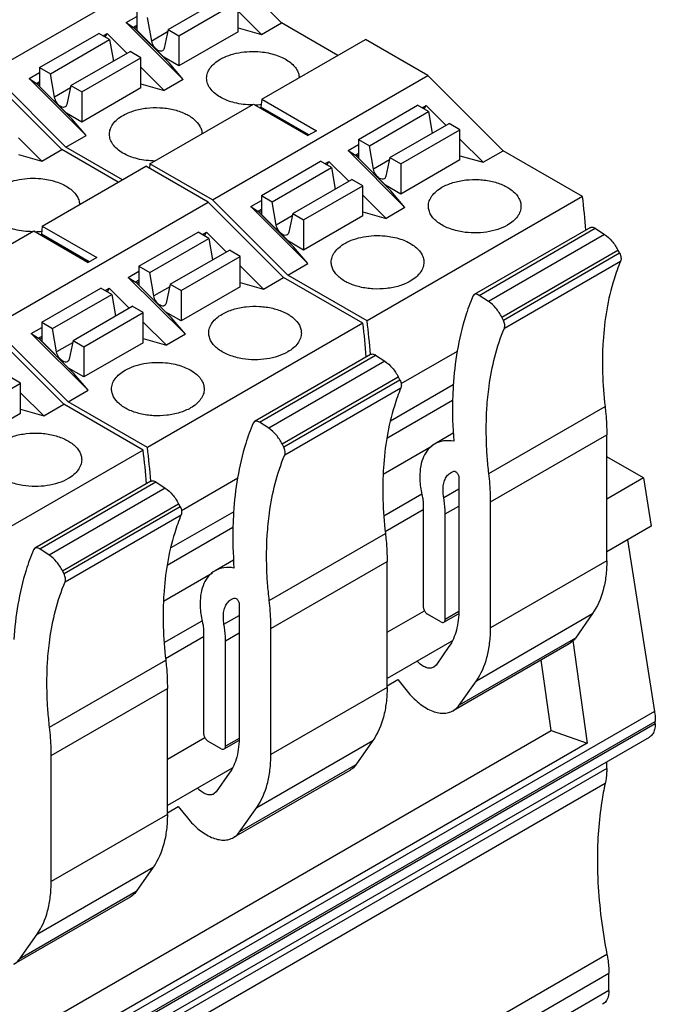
# Model space of a CAD drawing. Header units: inches. Extents: x 0 to 22, y 0 to 17.
# Tile 11 of 24: x 4.949 to 5.786, y 12.511 to 13.809. Entities that reach past the tile are written whole.
import ezdxf

# ---------------------------------------------------------------- set-up
doc = ezdxf.new("R2010")
doc.units = ezdxf.units.IN
doc.header["$LTSCALE"] = 1.21
doc.header["$MEASUREMENT"] = 0
doc.layers.get('0').update_dxf_attribs({"linetype": 'CONTINUOUS'})

msp = doc.modelspace()

# ---------------------------------------------------------------- linework, layer by layer
at = {"color": 7, "linetype": 'CONTINUOUS'}
for p, q in [((4.9102, 13.7401), (5.1942, 13.904)), ((5.1942, 13.904), (5.2936, 13.8048)), ((5.1442, 13.7959), (5.2221, 13.8409)), ((5.1585, 13.7876), (5.2365, 13.8326)), ((5.2365, 13.7928), (5.2365, 13.8326)), ((5.0889, 13.8051), (5.1029, 13.8131)), ((5.1029, 13.8198), (5.1029, 13.7948)), ((5.2365, 13.8201), (5.2671, 13.7895)), ((5.0889, 13.8051), (5.0987, 13.7987)), ((5.0889, 13.8051), (5.1641, 13.7301)), ((5.1029, 13.8011), (5.0987, 13.7987)), ((5.1226, 13.7806), (5.1172, 13.8115)), ((5.2671, 13.7895), (5.2936, 13.8048)), ((5.368, 13.7618), (5.2936, 13.8048)), ((4.9748, 13.7458), (5.0528, 13.7908)), ((5.0671, 13.7825), (5.0528, 13.7908)), ((5.0585, 13.7875), (5.0639, 13.7906)), ((5.0613, 13.7859), (5.0639, 13.7906)), ((5.09, 13.7646), (5.0639, 13.7906)), ((5.1454, 13.7521), (5.0987, 13.7987)), ((5.1029, 13.7988), (5.1002, 13.7973)), ((5.1029, 13.7948), (5.1384, 13.7594)), ((5.1435, 13.7927), (5.1226, 13.7806)), ((5.1442, 13.7959), (5.1389, 13.7712)), ((5.1442, 13.7959), (5.1585, 13.7876)), ((5.2365, 13.7928), (5.1585, 13.7478)), ((5.1585, 13.7876), (5.1585, 13.7478)), ((5.2365, 13.7982), (5.2671, 13.7895)), ((4.9892, 13.7375), (5.0671, 13.7825)), ((5.0671, 13.7825), (5.072, 13.7542)), ((5.2678, 13.704), (5.4042, 13.7827)), ((5.4865, 13.7352), (5.4042, 13.7827)), ((5.0161, 13.722), (5.0941, 13.767)), ((5.1084, 13.7587), (5.0941, 13.767)), ((5.0305, 13.7137), (5.1084, 13.7587)), ((5.0718, 13.7554), (5.0726, 13.7546)), ((5.1084, 13.7188), (5.1084, 13.7587)), ((5.1585, 13.7478), (5.1384, 13.7594)), ((5.1641, 13.7301), (5.1454, 13.7521)), ((4.9046, 13.7368), (5.0041, 13.6376)), ((5.0096, 13.6409), (4.9102, 13.7401)), ((4.9609, 13.7311), (4.9748, 13.7392)), ((4.9748, 13.7458), (4.9892, 13.7375)), ((4.9748, 13.7458), (4.9748, 13.7209)), ((4.9945, 13.7067), (4.9892, 13.7375)), ((5.1391, 13.7156), (5.1084, 13.7462)), ((5.2025, 13.5713), (5.4865, 13.7352)), ((5.4865, 13.7352), (5.5859, 13.636)), ((4.9609, 13.7311), (4.9706, 13.7248)), ((5.0361, 13.6561), (4.9609, 13.7311)), ((4.9706, 13.7248), (4.9748, 13.7272)), ((5.0173, 13.6782), (4.9706, 13.7248)), ((4.9748, 13.7249), (4.9721, 13.7233)), ((5.0161, 13.722), (5.0108, 13.6972)), ((5.0161, 13.722), (5.0305, 13.7137)), ((5.1084, 13.7243), (5.1391, 13.7156)), ((5.1641, 13.7301), (5.1391, 13.7156)), ((4.9748, 13.7209), (5.0104, 13.6854)), ((5.0154, 13.7188), (4.9945, 13.7067)), ((5.1084, 13.7188), (5.0305, 13.6738)), ((5.0305, 13.7137), (5.0305, 13.6738)), ((5.1202, 13.6188), (5.2566, 13.6975)), ((5.2566, 13.6975), (5.3284, 13.6561)), ((5.2678, 13.704), (5.2666, 13.6934)), ((5.2678, 13.704), (5.3396, 13.6625)), ((5.3952, 13.651), (5.4731, 13.696)), ((5.4875, 13.6877), (5.4731, 13.696)), ((5.4789, 13.6927), (5.4843, 13.6958)), ((5.4817, 13.6911), (5.4843, 13.6958)), ((5.4843, 13.6958), (5.5103, 13.6698)), ((5.0305, 13.6738), (5.0104, 13.6854)), ((5.2652, 13.6926), (5.2666, 13.6934)), ((5.3298, 13.6569), (5.2666, 13.6934)), ((5.4095, 13.6427), (5.4875, 13.6877)), ((5.4875, 13.6877), (5.4924, 13.6594)), ((5.0361, 13.6561), (5.0173, 13.6782)), ((5.4365, 13.6271), (5.5145, 13.6721)), ((5.5288, 13.6638), (5.5145, 13.6721)), ((5.3396, 13.6625), (5.3284, 13.6561)), ((5.4509, 13.6188), (5.5288, 13.6638)), ((5.4922, 13.6606), (5.493, 13.6597)), ((5.5288, 13.624), (5.5288, 13.6638)), ((4.947, 13.6529), (4.9776, 13.6224)), ((5.0096, 13.6409), (5.0361, 13.6561)), ((5.3813, 13.6363), (5.3952, 13.6443)), ((5.3952, 13.651), (5.4095, 13.6427)), ((5.3952, 13.651), (5.3952, 13.6261)), ((5.5288, 13.6513), (5.5595, 13.6208)), ((4.947, 13.631), (4.9776, 13.6224)), ((4.9776, 13.6224), (5.0041, 13.6376)), ((5.0785, 13.5947), (5.0041, 13.6376)), ((5.084, 13.5979), (5.0096, 13.6409)), ((5.3813, 13.6363), (5.391, 13.63)), ((5.3813, 13.6363), (5.4564, 13.5613)), ((5.3952, 13.6324), (5.391, 13.63)), ((5.4149, 13.6118), (5.4095, 13.6427)), ((5.5595, 13.6208), (5.5859, 13.636)), ((5.6904, 13.5757), (5.5859, 13.636)), ((5.1202, 13.6188), (5.1195, 13.6127)), ((5.2025, 13.5713), (5.1202, 13.6188)), ((5.2671, 13.5771), (5.3451, 13.6221)), ((5.3594, 13.6138), (5.3451, 13.6221)), ((5.3508, 13.6187), (5.3562, 13.6218)), ((5.3536, 13.6171), (5.3562, 13.6218)), ((5.3562, 13.6218), (5.3823, 13.5958)), ((5.4377, 13.5834), (5.391, 13.63)), ((5.3952, 13.6301), (5.3925, 13.6285)), ((5.3952, 13.6261), (5.4307, 13.5906)), ((5.4358, 13.6239), (5.4149, 13.6118)), ((5.4365, 13.6271), (5.4312, 13.6024)), ((5.4365, 13.6271), (5.4509, 13.6188)), ((5.5288, 13.624), (5.4509, 13.579)), ((5.4509, 13.6188), (5.4509, 13.579)), ((5.5288, 13.6294), (5.5595, 13.6208)), ((4.9783, 13.5368), (5.1147, 13.6156)), ((5.1969, 13.5681), (5.1147, 13.6156)), ((5.2815, 13.5688), (5.3594, 13.6138)), ((5.3594, 13.6138), (5.3643, 13.5854)), ((5.3084, 13.5532), (5.3864, 13.5982)), ((5.4007, 13.5899), (5.3864, 13.5982)), ((5.3228, 13.5449), (5.4007, 13.5899)), ((5.3641, 13.5866), (5.3649, 13.5858)), ((5.4007, 13.5501), (5.4007, 13.5899)), ((5.4509, 13.579), (5.4307, 13.5906)), ((5.4564, 13.5613), (5.4377, 13.5834)), ((4.913, 13.4041), (5.1969, 13.5681)), ((5.1969, 13.5681), (5.2964, 13.4689)), ((5.3019, 13.4721), (5.2025, 13.5713)), ((5.2532, 13.5624), (5.2671, 13.5704)), ((5.2671, 13.5771), (5.2815, 13.5688)), ((5.2671, 13.5771), (5.2671, 13.5521)), ((5.2868, 13.5379), (5.2815, 13.5688)), ((5.4007, 13.5774), (5.4314, 13.5468)), ((5.6904, 13.5757), (5.4064, 13.4118)), ((5.2532, 13.5624), (5.2629, 13.556)), ((5.3284, 13.4873), (5.2532, 13.5624)), ((5.2671, 13.5584), (5.2629, 13.556)), ((5.3096, 13.5094), (5.2629, 13.556)), ((5.2671, 13.5561), (5.2644, 13.5546)), ((5.3084, 13.5532), (5.3031, 13.5285)), ((5.3084, 13.5532), (5.3228, 13.5449)), ((5.4007, 13.5555), (5.4314, 13.5468)), ((5.4564, 13.5613), (5.4314, 13.5468)), ((5.2671, 13.5521), (5.3027, 13.5167)), ((5.3078, 13.55), (5.2868, 13.5379)), ((5.4007, 13.5501), (5.3228, 13.505)), ((5.3228, 13.5449), (5.3228, 13.505)), ((4.8307, 13.4516), (4.9671, 13.5304)), ((4.9671, 13.5304), (5.0389, 13.4889)), ((4.9783, 13.5368), (4.9771, 13.5262)), ((4.9783, 13.5368), (5.0501, 13.4953)), ((5.1057, 13.4838), (5.1836, 13.5288)), ((5.1979, 13.5205), (5.1836, 13.5288)), ((5.1894, 13.5255), (5.1947, 13.5286)), ((5.1921, 13.5239), (5.1947, 13.5286)), ((5.1947, 13.5286), (5.2208, 13.5026)), ((5.7007, 13.5347), (5.5476, 13.4463)), ((5.554, 13.4454), (5.7072, 13.5338)), ((5.7072, 13.5338), (5.7195, 13.5257)), ((4.9757, 13.5254), (4.9771, 13.5262)), ((5.0403, 13.4897), (4.9771, 13.5262)), ((5.12, 13.4755), (5.1979, 13.5205)), ((5.1979, 13.5205), (5.2028, 13.4922)), ((5.3228, 13.505), (5.3027, 13.5167)), ((5.7195, 13.5257), (5.5664, 13.4373)), ((5.147, 13.46), (5.2249, 13.505)), ((5.2393, 13.4967), (5.2249, 13.505)), ((5.3284, 13.4873), (5.3096, 13.5094)), ((5.584, 13.4166), (5.7371, 13.505)), ((5.7371, 13.505), (5.7392, 13.5008)), ((5.0501, 13.4953), (5.0389, 13.4889)), ((5.1613, 13.4517), (5.2393, 13.4967)), ((5.2026, 13.4934), (5.2035, 13.4926)), ((5.2393, 13.4568), (5.2393, 13.4967)), ((5.7392, 13.5008), (5.5861, 13.4124)), ((5.5874, 13.402), (5.7405, 13.4904)), ((5.0917, 13.4691), (5.1057, 13.4772)), ((5.1057, 13.4838), (5.12, 13.4755)), ((5.1057, 13.4838), (5.1057, 13.4589)), ((5.1253, 13.4447), (5.12, 13.4755)), ((5.2393, 13.4842), (5.2699, 13.4536)), ((5.3019, 13.4721), (5.3284, 13.4873)), ((5.0917, 13.4691), (5.1015, 13.4628)), ((5.0917, 13.4691), (5.1669, 13.3941)), ((5.1057, 13.4652), (5.1015, 13.4628)), ((5.1482, 13.4162), (5.1015, 13.4628)), ((5.1057, 13.4629), (5.1029, 13.4613)), ((5.2393, 13.4623), (5.2699, 13.4536)), ((5.2699, 13.4536), (5.2964, 13.4689)), ((5.4008, 13.4085), (5.2964, 13.4689)), ((5.4064, 13.4118), (5.3019, 13.4721)), ((4.9776, 13.4099), (5.0555, 13.4549)), ((5.0699, 13.4466), (5.0555, 13.4549)), ((5.0613, 13.4516), (5.0667, 13.4547)), ((5.0641, 13.45), (5.0667, 13.4547)), ((5.0667, 13.4547), (5.0928, 13.4287)), ((5.1057, 13.4589), (5.1412, 13.4234)), ((5.1463, 13.4568), (5.1253, 13.4447)), ((5.147, 13.46), (5.1416, 13.4352)), ((5.147, 13.46), (5.1613, 13.4517)), ((5.2393, 13.4568), (5.1613, 13.4118)), ((5.1613, 13.4517), (5.1613, 13.4118)), ((4.9919, 13.4016), (5.0699, 13.4466)), ((5.0699, 13.4466), (5.0748, 13.4183)), ((5.5476, 13.4463), (5.5457, 13.4441)), ((5.5664, 13.4373), (5.554, 13.4454)), ((5.0189, 13.386), (5.0969, 13.431)), ((5.1112, 13.4227), (5.0969, 13.431)), ((5.1613, 13.4118), (5.1412, 13.4234)), ((5.0333, 13.3777), (5.1112, 13.4227)), ((5.0746, 13.4195), (5.0754, 13.4186)), ((5.1112, 13.3829), (5.1112, 13.4227)), ((5.1112, 13.4102), (5.1419, 13.3797)), ((5.1669, 13.3941), (5.1482, 13.4162)), ((5.5861, 13.4124), (5.584, 13.4166)), ((4.9074, 13.4009), (5.0069, 13.3017)), ((5.0124, 13.3049), (4.913, 13.4041)), ((4.9637, 13.3952), (4.9776, 13.4032)), ((4.9776, 13.4099), (4.9919, 13.4016)), ((4.9776, 13.4099), (4.9776, 13.385)), ((4.9973, 13.3707), (4.9919, 13.4016)), ((5.4008, 13.4085), (5.1169, 13.2446)), ((4.9637, 13.3952), (4.9734, 13.3888)), ((5.0389, 13.3202), (4.9637, 13.3952)), ((4.9776, 13.3913), (4.9734, 13.3888)), ((5.0201, 13.3423), (4.9734, 13.3888)), ((4.9776, 13.389), (4.9749, 13.3874)), ((4.9776, 13.385), (5.0131, 13.3495)), ((5.0189, 13.386), (5.0136, 13.3613)), ((5.0189, 13.386), (5.0333, 13.3777)), ((5.1112, 13.3883), (5.1419, 13.3797)), ((5.1669, 13.3941), (5.1419, 13.3797)), ((5.0182, 13.3828), (4.9973, 13.3707)), ((5.1112, 13.3829), (5.0333, 13.3379)), ((5.0333, 13.3777), (5.0333, 13.3379)), ((5.4512, 13.3291), (5.5254, 13.3719)), ((5.4111, 13.3675), (5.258, 13.2791)), ((5.2645, 13.2782), (5.4176, 13.3666)), ((5.43, 13.3585), (5.2769, 13.2701)), ((5.4176, 13.3666), (5.43, 13.3585)), ((5.0333, 13.3379), (5.0131, 13.3495)), ((4.9498, 13.3295), (4.9354, 13.3378)), ((5.0389, 13.3202), (5.0201, 13.3423)), ((5.2944, 13.2495), (5.4476, 13.3379)), ((5.4497, 13.3337), (5.2966, 13.2453)), ((5.4476, 13.3379), (5.4497, 13.3337)), ((4.8718, 13.2845), (4.9498, 13.3295)), ((4.9498, 13.2897), (4.9498, 13.3295)), ((5.0124, 13.3049), (5.0389, 13.3202)), ((5.2979, 13.2349), (5.451, 13.3233)), ((5.5201, 13.3273), (5.4374, 13.2795)), ((4.9498, 13.317), (4.9804, 13.2864)), ((5.4324, 13.257), (5.5192, 13.3071)), ((4.9498, 13.2951), (4.9804, 13.2864)), ((4.9804, 13.2864), (5.0069, 13.3017)), ((5.1113, 13.2414), (5.0069, 13.3017)), ((5.1169, 13.2446), (5.0124, 13.3049)), ((5.567, 13.2103), (5.7201, 13.2987)), ((4.9498, 13.2897), (4.8718, 13.2446)), ((5.258, 13.2791), (5.2562, 13.2769)), ((5.2769, 13.2701), (5.2645, 13.2782)), ((5.52, 13.2635), (5.4955, 13.2493)), ((5.5692, 13.1731), (5.7223, 13.2615)), ((5.7223, 13.0953), (5.7223, 13.2615)), ((5.1113, 13.2414), (4.8274, 13.0774)), ((5.2966, 13.2453), (5.2944, 13.2495)), ((5.4275, 13.2094), (5.4922, 13.2468)), ((5.7707, 13.2047), (5.7223, 13.2326)), ((5.1617, 13.1619), (5.2359, 13.2048)), ((5.5171, 13.2118), (5.5207, 13.2134)), ((5.5274, 13.2057), (5.5274, 13.031)), ((5.7707, 13.2047), (5.7223, 13.1767)), ((5.7707, 13.2047), (5.7807, 13.141)), ((5.1216, 13.2004), (4.9685, 13.112)), ((4.975, 13.111), (5.1281, 13.1994)), ((5.1404, 13.1913), (4.9873, 13.1029)), ((5.1281, 13.1994), (5.1404, 13.1913)), ((5.5074, 13.179), (5.5274, 13.1905)), ((5.4285, 13.1547), (5.4785, 13.1836)), ((5.0049, 13.0823), (5.158, 13.1707)), ((5.1602, 13.1665), (5.007, 13.0781)), ((5.158, 13.1707), (5.1602, 13.1665)), ((5.4805, 13.1696), (5.4805, 13.0347)), ((5.5093, 13.1572), (5.5274, 13.1676)), ((5.5692, 13.0069), (5.5692, 13.1731)), ((5.0084, 13.0677), (5.1615, 13.1561)), ((5.2306, 13.1601), (5.1478, 13.1123)), ((5.4303, 13.1339), (5.4805, 13.1629)), ((5.5093, 13.018), (5.5093, 13.1572)), ((5.1429, 13.0898), (5.2297, 13.1399)), ((5.7807, 13.141), (5.7223, 13.1073)), ((5.2775, 13.0432), (5.4306, 13.1316)), ((4.9685, 13.112), (4.9666, 13.1097)), ((5.7497, 13.1231), (5.7852, 12.8969)), ((4.9873, 13.1029), (4.975, 13.111)), ((5.2305, 13.0964), (5.206, 13.0822)), ((5.2796, 13.006), (5.4328, 13.0944)), ((5.4328, 12.9282), (5.4328, 13.0944)), ((5.7223, 13.0953), (5.5692, 13.0069)), ((5.007, 13.0781), (5.0049, 13.0823)), ((5.138, 13.0423), (5.2027, 13.0796)), ((5.2276, 13.0447), (5.2312, 13.0462)), ((5.2379, 13.0385), (5.2379, 12.8639)), ((5.2178, 13.0118), (5.2379, 13.0234)), ((5.4328, 13.0012), (5.482, 13.0296)), ((5.5037, 13.0148), (5.4861, 13.025)), ((5.5077, 13.0144), (5.527, 13.0256)), ((5.5272, 13.0284), (5.5093, 13.018)), ((5.5505, 12.9373), (5.7036, 13.0257)), ((5.7036, 13.0257), (5.681, 12.9935)), ((5.139, 12.9875), (5.189, 13.0164)), ((5.1408, 12.9668), (5.191, 12.9957)), ((5.191, 13.0025), (5.191, 12.8675)), ((5.2198, 12.99), (5.2379, 13.0005)), ((5.2796, 12.8398), (5.2796, 13.006)), ((5.2198, 12.8509), (5.2198, 12.99)), ((5.518, 12.9893), (5.4328, 12.9401)), ((5.5144, 12.9823), (5.4973, 12.958)), ((5.673, 12.9861), (5.5199, 12.8977)), ((5.681, 12.9935), (5.5278, 12.9051)), ((5.6775, 12.9901), (5.6967, 12.855)), ((4.9879, 12.876), (5.141, 12.9644)), ((5.4973, 12.958), (5.4942, 12.9551)), ((5.649, 12.8716), (5.6357, 12.9646)), ((5.4328, 12.9305), (5.4471, 12.9387)), ((5.4471, 12.9387), (5.4594, 12.9234)), ((5.5278, 12.9051), (5.5505, 12.9373)), ((4.9901, 12.8388), (5.1432, 12.9272)), ((5.1432, 12.761), (5.1432, 12.9272)), ((5.4328, 12.9282), (5.2796, 12.8398)), ((5.7852, 12.8969), (4.2931, 12.0354)), ((4.2941, 12.0222), (5.7863, 12.8837)), ((5.7863, 12.8806), (4.2941, 12.0191)), ((5.7863, 12.8806), (5.7863, 12.8837)), ((4.372, 12.1343), (5.649, 12.8716)), ((5.649, 12.8716), (5.6967, 12.855)), ((5.7782, 12.8626), (4.286, 12.0011)), ((5.6967, 12.855), (4.3789, 12.0941)), ((5.1432, 12.834), (5.1925, 12.8624)), ((5.2142, 12.8477), (5.1966, 12.8578)), ((5.2182, 12.8473), (5.2375, 12.8584)), ((5.2377, 12.8612), (5.2198, 12.8509)), ((5.261, 12.7702), (5.4141, 12.8586)), ((5.4141, 12.8586), (5.3914, 12.8263)), ((4.9901, 12.6726), (4.9901, 12.8388)), ((5.3914, 12.8263), (5.2383, 12.7379)), ((5.7223, 12.8217), (5.7223, 12.8304)), ((5.7223, 12.8217), (4.2301, 11.9601)), ((5.2285, 12.8222), (5.1432, 12.7729)), ((5.2248, 12.8152), (5.2077, 12.7908)), ((5.3835, 12.8189), (5.2304, 12.7305)), ((5.7202, 12.8017), (4.2281, 11.9401)), ((5.2077, 12.7908), (5.2046, 12.788)), ((5.1432, 12.7633), (5.1576, 12.7716)), ((5.1576, 12.7716), (5.1699, 12.7563)), ((5.2383, 12.7379), (5.261, 12.7702)), ((5.1432, 12.761), (4.9901, 12.6726)), ((4.9715, 12.603), (5.1246, 12.6914)), ((5.1246, 12.6914), (5.1019, 12.6592)), ((5.1019, 12.6592), (4.9488, 12.5708)), ((5.094, 12.6518), (4.9408, 12.5634)), ((4.9488, 12.5708), (4.9715, 12.603)), ((5.7226, 12.5765), (4.2304, 11.7149)), ((4.2329, 11.6901), (5.7251, 12.5516)), ((5.7251, 12.5287), (5.7251, 12.5516)), ((5.7251, 12.5287), (4.2329, 11.6671))]:
    msp.add_line(p, q, dxfattribs=at)
for centre, radius, start, end in [((5.256, 13.801), 0.1045, 271.2237, 276.0873), ((4.8078, 13.4633), 0.8897, 4.3777, 7.2574), ((4.9665, 13.6338), 0.1045, 271.2237, 276.0873), ((5.7007, 13.524), 0.0117, 56.6221, 59.9699), ((5.5476, 13.4356), 0.0117, 56.6221, 59.9699), ((4.5361, 13.3006), 0.8773, 4.3692, 7.2777), ((4.5183, 13.2962), 0.8897, 4.3777, 7.2574), ((6.156, 13.3577), 0.4394, 176.4257, 180.0482), ((5.4112, 13.3568), 0.0117, 56.6221, 59.9699), ((5.2581, 13.2684), 0.0117, 56.6221, 59.9699), ((4.2287, 13.129), 0.8897, 4.3777, 7.2574), ((4.2466, 13.1335), 0.8773, 4.3692, 7.2777), ((5.8665, 13.1905), 0.4394, 176.4257, 180.0482), ((5.1217, 13.1896), 0.0117, 56.6221, 59.9699), ((4.9685, 13.1012), 0.0117, 56.6221, 59.9699), ((5.577, 13.0234), 0.4394, 176.4257, 180.0482)]:
    msp.add_arc(centre, radius, start, end, dxfattribs=at)
for points, knots in [([(5.1307, 13.7683), (5.1286, 13.7696), (5.125, 13.7733), (5.123, 13.7781), (5.1226, 13.7806)], [0, 0, 0, 0, 0.487733, 1, 1, 1, 1]), ([(5.1366, 13.7677), (5.1358, 13.7673), (5.1336, 13.767), (5.1317, 13.7678), (5.1307, 13.7683)], [0, 0, 0, 0, 0.449117, 1, 1, 1, 1]), ([(5.1389, 13.7712), (5.1387, 13.7705), (5.1382, 13.7691), (5.1372, 13.7681), (5.1366, 13.7677)], [0, 0, 0, 0, 0.531519, 1, 1, 1, 1]), ([(5.2128, 13.7566), (5.2164, 13.7587), (5.2245, 13.7622), (5.2422, 13.7668), (5.2565, 13.7674), (5.2661, 13.7664)], [0, 0, 0, 0, 0.227991, 0.476423, 1, 1, 1, 1]), ([(5.2661, 13.7664), (5.2728, 13.7658), (5.2854, 13.7633), (5.2996, 13.757), (5.3084, 13.7501), (5.3131, 13.7446), (5.3161, 13.7386), (5.3169, 13.7344), (5.317, 13.7323)], [0, 0, 0, 0, 0.306632, 0.579302, 0.699128, 0.80762, 0.90667, 1, 1, 1, 1]), ([(5.195, 13.7317), (5.195, 13.734), (5.1958, 13.7389), (5.1995, 13.7456), (5.2053, 13.7517), (5.2102, 13.7551), (5.2128, 13.7566)], [0, 0, 0, 0, 0.217788, 0.450924, 0.710313, 1, 1, 1, 1]), ([(5.2549, 13.6965), (5.2472, 13.6965), (5.2324, 13.6983), (5.2156, 13.7045), (5.2051, 13.7119), (5.1994, 13.7179), (5.1958, 13.7246), (5.195, 13.7294), (5.195, 13.7317)], [0, 0, 0, 0, 0.306534, 0.582633, 0.703365, 0.811484, 0.908895, 1, 1, 1, 1]), ([(5.0026, 13.6944), (5.0005, 13.6956), (4.997, 13.6994), (4.9949, 13.7041), (4.9945, 13.7067)], [0, 0, 0, 0, 0.487733, 1, 1, 1, 1]), ([(5.0108, 13.6972), (5.0106, 13.6965), (5.0102, 13.6952), (5.0091, 13.6941), (5.0086, 13.6938)], [0, 0, 0, 0, 0.531519, 1, 1, 1, 1]), ([(5.0086, 13.6938), (5.0078, 13.6933), (5.0056, 13.693), (5.0036, 13.6938), (5.0026, 13.6944)], [0, 0, 0, 0, 0.449117, 1, 1, 1, 1]), ([(5.0848, 13.6827), (5.0893, 13.6852), (5.0994, 13.6894), (5.1159, 13.6928), (5.1334, 13.6933), (5.1505, 13.691), (5.1657, 13.686), (5.178, 13.6787), (5.1853, 13.6707), (5.1883, 13.6636), (5.1889, 13.6601), (5.1889, 13.6584)], [0, 0, 0, 0, 0.128374, 0.269566, 0.416399, 0.56063, 0.694506, 0.812286, 0.912275, 0.957104, 1, 1, 1, 1]), ([(5.0669, 13.6577), (5.0669, 13.6601), (5.0678, 13.6649), (5.0714, 13.6717), (5.0772, 13.6778), (5.0821, 13.6811), (5.0848, 13.6827)], [0, 0, 0, 0, 0.217788, 0.450924, 0.710313, 1, 1, 1, 1]), ([(5.1268, 13.6225), (5.1191, 13.6226), (5.1044, 13.6243), (5.0875, 13.6306), (5.077, 13.6379), (5.0713, 13.644), (5.0677, 13.6507), (5.0669, 13.6554), (5.0669, 13.6577)], [0, 0, 0, 0, 0.306534, 0.582633, 0.703365, 0.811484, 0.908895, 1, 1, 1, 1]), ([(5.423, 13.5996), (5.4209, 13.6008), (5.4173, 13.6046), (5.4153, 13.6093), (5.4149, 13.6118)], [0, 0, 0, 0, 0.487733, 1, 1, 1, 1]), ([(4.9233, 13.5894), (4.9269, 13.5915), (4.9349, 13.5951), (4.9527, 13.5996), (4.967, 13.6002), (4.9765, 13.5993)], [0, 0, 0, 0, 0.227991, 0.476423, 1, 1, 1, 1]), ([(4.9765, 13.5993), (4.9833, 13.5986), (4.9959, 13.5962), (5.0101, 13.5898), (5.0188, 13.5829), (5.0236, 13.5774), (5.0266, 13.5715), (5.0274, 13.5672), (5.0275, 13.5652)], [0, 0, 0, 0, 0.306632, 0.579302, 0.699128, 0.80762, 0.90667, 1, 1, 1, 1]), ([(5.4289, 13.599), (5.4281, 13.5985), (5.4259, 13.5982), (5.424, 13.599), (5.423, 13.5996)], [0, 0, 0, 0, 0.449117, 1, 1, 1, 1]), ([(5.4312, 13.6024), (5.431, 13.6017), (5.4305, 13.6003), (5.4295, 13.5993), (5.4289, 13.599)], [0, 0, 0, 0, 0.531519, 1, 1, 1, 1]), ([(5.5051, 13.5878), (5.5097, 13.5904), (5.5199, 13.5947), (5.5366, 13.598), (5.5542, 13.5985), (5.5713, 13.5961), (5.5866, 13.5909), (5.5989, 13.5835), (5.606, 13.5753), (5.6088, 13.5682), (5.6093, 13.5646), (5.6093, 13.5629)], [0, 0, 0, 0, 0.128748, 0.270395, 0.417615, 0.562017, 0.695744, 0.813059, 0.912469, 0.957118, 1, 1, 1, 1]), ([(5.4873, 13.5629), (5.4873, 13.5652), (5.4881, 13.5701), (5.4918, 13.5768), (5.4976, 13.5829), (5.5025, 13.5863), (5.5051, 13.5878)], [0, 0, 0, 0, 0.217787, 0.450917, 0.710299, 1, 1, 1, 1]), ([(4.9654, 13.5293), (4.9576, 13.5294), (4.9429, 13.5311), (4.926, 13.5374), (4.9155, 13.5447), (4.9099, 13.5508), (4.9063, 13.5574), (4.9054, 13.5622), (4.9054, 13.5645)], [0, 0, 0, 0, 0.306534, 0.582633, 0.703365, 0.811484, 0.908895, 1, 1, 1, 1]), ([(5.5319, 13.529), (5.5258, 13.53), (5.5145, 13.5329), (5.5019, 13.5394), (5.4943, 13.5461), (5.4903, 13.5514), (5.4878, 13.557), (5.4873, 13.561), (5.4873, 13.5629)], [0, 0, 0, 0, 0.306979, 0.577307, 0.69628, 0.804701, 0.904714, 1, 1, 1, 1]), ([(5.6093, 13.5629), (5.6093, 13.5606), (5.6085, 13.5557), (5.6048, 13.549), (5.599, 13.5429), (5.5941, 13.5395), (5.5914, 13.538)], [0, 0, 0, 0, 0.217788, 0.450924, 0.710313, 1, 1, 1, 1]), ([(5.295, 13.5256), (5.2928, 13.5268), (5.2893, 13.5306), (5.2872, 13.5354), (5.2868, 13.5379)], [0, 0, 0, 0, 0.487733, 1, 1, 1, 1]), ([(5.3031, 13.5285), (5.303, 13.5277), (5.3025, 13.5264), (5.3014, 13.5254), (5.3009, 13.525)], [0, 0, 0, 0, 0.531519, 1, 1, 1, 1]), ([(5.5914, 13.538), (5.5874, 13.5357), (5.5784, 13.5318), (5.5585, 13.5272), (5.5424, 13.5273), (5.5319, 13.529)], [0, 0, 0, 0, 0.228382, 0.4785, 1, 1, 1, 1]), ([(5.7007, 13.5347), (5.7009, 13.5348), (5.7017, 13.5352), (5.7026, 13.5353), (5.7033, 13.5352)], [0, 0, 0, 0, 0.241128, 1, 1, 1, 1]), ([(5.7033, 13.5352), (5.7036, 13.5352), (5.7047, 13.535), (5.7058, 13.5346), (5.7066, 13.5341)], [0, 0, 0, 0, 0.230286, 1, 1, 1, 1]), ([(5.3009, 13.525), (5.3001, 13.5246), (5.2979, 13.5242), (5.2959, 13.5251), (5.295, 13.5256)], [0, 0, 0, 0, 0.449117, 1, 1, 1, 1]), ([(5.3771, 13.5139), (5.3807, 13.516), (5.3887, 13.5195), (5.4064, 13.5241), (5.4208, 13.5246), (5.4303, 13.5237)], [0, 0, 0, 0, 0.227991, 0.476423, 1, 1, 1, 1]), ([(5.4303, 13.5237), (5.4371, 13.5231), (5.4499, 13.5206), (5.4642, 13.514), (5.473, 13.5071), (5.4777, 13.5014), (5.4806, 13.4953), (5.4813, 13.491), (5.4813, 13.489)], [0, 0, 0, 0, 0.307523, 0.580282, 0.699825, 0.807917, 0.906645, 1, 1, 1, 1]), ([(5.7195, 13.5257), (5.7231, 13.5233), (5.7299, 13.517), (5.7349, 13.5093), (5.7371, 13.505)], [0, 0, 0, 0, 0.47911, 1, 1, 1, 1]), ([(5.3592, 13.489), (5.3592, 13.4913), (5.3601, 13.4961), (5.3637, 13.5029), (5.3695, 13.509), (5.3744, 13.5123), (5.3771, 13.5139)], [0, 0, 0, 0, 0.217788, 0.450924, 0.710313, 1, 1, 1, 1]), ([(5.4634, 13.4641), (5.4589, 13.4614), (5.4486, 13.4572), (5.432, 13.4539), (5.4143, 13.4534), (5.3972, 13.4558), (5.3819, 13.4609), (5.3696, 13.4684), (5.3625, 13.4766), (5.3597, 13.4837), (5.3592, 13.4872), (5.3592, 13.489)], [0, 0, 0, 0, 0.128748, 0.270395, 0.417615, 0.562017, 0.695744, 0.813059, 0.912469, 0.957118, 1, 1, 1, 1]), ([(5.4813, 13.489), (5.4813, 13.4866), (5.4804, 13.4818), (5.4767, 13.4751), (5.4709, 13.4689), (5.4661, 13.4656), (5.4634, 13.4641)], [0, 0, 0, 0, 0.217785, 0.450927, 0.710262, 1, 1, 1, 1]), ([(5.7405, 13.4904), (5.7373, 13.4826), (5.725, 13.4487), (5.7192, 13.4126), (5.7175, 13.3851)], [0, 0, 0, 0, 0.234454, 1, 1, 1, 1]), ([(5.7392, 13.5008), (5.7401, 13.4991), (5.7413, 13.4957), (5.7412, 13.4919), (5.7405, 13.4904)], [0, 0, 0, 0, 0.553528, 1, 1, 1, 1]), ([(5.1335, 13.4324), (5.1314, 13.4336), (5.1278, 13.4374), (5.1258, 13.4421), (5.1253, 13.4447)], [0, 0, 0, 0, 0.487733, 1, 1, 1, 1]), ([(5.5457, 13.4441), (5.542, 13.4353), (5.5284, 13.3972), (5.5219, 13.3568), (5.52, 13.3259)], [0, 0, 0, 0, 0.234537, 1, 1, 1, 1]), ([(5.5535, 13.4457), (5.5525, 13.4463), (5.5505, 13.4471), (5.5484, 13.4468), (5.5476, 13.4463)], [0, 0, 0, 0, 0.55076, 1, 1, 1, 1]), ([(5.584, 13.4166), (5.5818, 13.4209), (5.5768, 13.4285), (5.57, 13.4349), (5.5664, 13.4373)], [0, 0, 0, 0, 0.52089, 1, 1, 1, 1]), ([(5.1394, 13.4318), (5.1386, 13.4313), (5.1364, 13.431), (5.1345, 13.4318), (5.1335, 13.4324)], [0, 0, 0, 0, 0.449117, 1, 1, 1, 1]), ([(5.1416, 13.4352), (5.1415, 13.4345), (5.141, 13.4332), (5.14, 13.4321), (5.1394, 13.4318)], [0, 0, 0, 0, 0.531519, 1, 1, 1, 1]), ([(5.2156, 13.4207), (5.2201, 13.4233), (5.2304, 13.4275), (5.247, 13.4308), (5.2647, 13.4313), (5.2818, 13.4289), (5.2971, 13.4238), (5.3094, 13.4163), (5.3165, 13.4081), (5.3193, 13.401), (5.3198, 13.3975), (5.3198, 13.3957)], [0, 0, 0, 0, 0.128748, 0.270395, 0.417615, 0.562017, 0.695744, 0.813059, 0.912469, 0.957118, 1, 1, 1, 1]), ([(5.1977, 13.3957), (5.1977, 13.3981), (5.1986, 13.4029), (5.2023, 13.4097), (5.2081, 13.4158), (5.2129, 13.4191), (5.2156, 13.4207)], [0, 0, 0, 0, 0.217787, 0.450917, 0.710299, 1, 1, 1, 1]), ([(5.5874, 13.402), (5.588, 13.4035), (5.5882, 13.4073), (5.587, 13.4107), (5.5861, 13.4124)], [0, 0, 0, 0, 0.446471, 1, 1, 1, 1]), ([(5.5644, 13.2967), (5.565, 13.3063), (5.5685, 13.3421), (5.5772, 13.3777), (5.5874, 13.402)], [0, 0, 0, 0, 0.266701, 1, 1, 1, 1]), ([(5.2424, 13.3618), (5.2363, 13.3628), (5.225, 13.3657), (5.2123, 13.3723), (5.2048, 13.3789), (5.2008, 13.3842), (5.1983, 13.3899), (5.1977, 13.3938), (5.1977, 13.3957)], [0, 0, 0, 0, 0.306979, 0.577307, 0.69628, 0.804701, 0.904714, 1, 1, 1, 1]), ([(5.3198, 13.3957), (5.3198, 13.3934), (5.3189, 13.3886), (5.3153, 13.3818), (5.3095, 13.3757), (5.3046, 13.3724), (5.3019, 13.3708)], [0, 0, 0, 0, 0.217788, 0.450924, 0.710313, 1, 1, 1, 1]), ([(5.0054, 13.3585), (5.0033, 13.3597), (4.9998, 13.3635), (4.9977, 13.3682), (4.9973, 13.3707)], [0, 0, 0, 0, 0.487733, 1, 1, 1, 1]), ([(5.0113, 13.3579), (5.0105, 13.3574), (5.0084, 13.3571), (5.0064, 13.3579), (5.0054, 13.3585)], [0, 0, 0, 0, 0.449117, 1, 1, 1, 1]), ([(5.0136, 13.3613), (5.0134, 13.3606), (5.0129, 13.3592), (5.0119, 13.3582), (5.0113, 13.3579)], [0, 0, 0, 0, 0.531519, 1, 1, 1, 1]), ([(5.3019, 13.3708), (5.2979, 13.3685), (5.2888, 13.3646), (5.2689, 13.36), (5.2529, 13.3601), (5.2424, 13.3618)], [0, 0, 0, 0, 0.228382, 0.4785, 1, 1, 1, 1]), ([(5.4111, 13.3675), (5.4113, 13.3677), (5.4122, 13.368), (5.4131, 13.3681), (5.4138, 13.3681)], [0, 0, 0, 0, 0.241128, 1, 1, 1, 1]), ([(5.4138, 13.3681), (5.4141, 13.3681), (5.4152, 13.3679), (5.4163, 13.3674), (5.4171, 13.367)], [0, 0, 0, 0, 0.230286, 1, 1, 1, 1]), ([(5.43, 13.3585), (5.4336, 13.3561), (5.4404, 13.3498), (5.4454, 13.3421), (5.4476, 13.3379)], [0, 0, 0, 0, 0.47911, 1, 1, 1, 1]), ([(5.0697, 13.3218), (5.0697, 13.3241), (5.0705, 13.329), (5.0742, 13.3357), (5.08, 13.3418), (5.0849, 13.3452), (5.0876, 13.3467)], [0, 0, 0, 0, 0.217788, 0.450924, 0.710313, 1, 1, 1, 1]), ([(5.0876, 13.3467), (5.0912, 13.3488), (5.0992, 13.3524), (5.1169, 13.3569), (5.1313, 13.3575), (5.1408, 13.3566)], [0, 0, 0, 0, 0.227991, 0.476423, 1, 1, 1, 1]), ([(5.1408, 13.3566), (5.1476, 13.3559), (5.1603, 13.3534), (5.1747, 13.3469), (5.1834, 13.3399), (5.1881, 13.3343), (5.1911, 13.3282), (5.1917, 13.3239), (5.1917, 13.3218)], [0, 0, 0, 0, 0.307523, 0.580282, 0.699825, 0.807917, 0.906645, 1, 1, 1, 1]), ([(5.7167, 13.3573), (5.7167, 13.3525), (5.717, 13.333), (5.7184, 13.3134), (5.7201, 13.2987)], [0, 0, 0, 0, 0.243917, 1, 1, 1, 1]), ([(5.4497, 13.3337), (5.4506, 13.3319), (5.4518, 13.3285), (5.4516, 13.3247), (5.451, 13.3233)], [0, 0, 0, 0, 0.553528, 1, 1, 1, 1]), ([(5.1739, 13.2969), (5.1693, 13.2943), (5.1591, 13.2901), (5.1424, 13.2867), (5.1248, 13.2862), (5.1077, 13.2886), (5.0924, 13.2938), (5.0801, 13.3012), (5.073, 13.3094), (5.0701, 13.3165), (5.0697, 13.3201), (5.0697, 13.3218)], [0, 0, 0, 0, 0.128748, 0.270395, 0.417615, 0.562017, 0.695744, 0.813059, 0.912469, 0.957118, 1, 1, 1, 1]), ([(5.1917, 13.3218), (5.1917, 13.3195), (5.1909, 13.3146), (5.1872, 13.3079), (5.1814, 13.3018), (5.1765, 13.2984), (5.1739, 13.2969)], [0, 0, 0, 0, 0.217785, 0.450927, 0.710262, 1, 1, 1, 1]), ([(5.451, 13.3233), (5.4478, 13.3155), (5.4355, 13.2815), (5.4297, 13.2455), (5.428, 13.2179)], [0, 0, 0, 0, 0.234454, 1, 1, 1, 1]), ([(5.52, 13.3259), (5.5196, 13.32), (5.5185, 13.2958), (5.5192, 13.2714), (5.5206, 13.2531)], [0, 0, 0, 0, 0.242647, 1, 1, 1, 1]), ([(5.567, 13.2103), (5.5661, 13.2178), (5.5634, 13.2464), (5.5631, 13.2754), (5.5644, 13.2967)], [0, 0, 0, 0, 0.259483, 1, 1, 1, 1]), ([(5.7201, 13.2987), (5.7205, 13.2956), (5.7217, 13.2832), (5.7223, 13.2708), (5.7223, 13.2615)], [0, 0, 0, 0, 0.256074, 1, 1, 1, 1]), ([(5.2562, 13.2769), (5.2525, 13.2681), (5.2389, 13.2301), (5.2324, 13.1896), (5.2304, 13.1588)], [0, 0, 0, 0, 0.234537, 1, 1, 1, 1]), ([(5.2639, 13.2786), (5.263, 13.2791), (5.261, 13.2799), (5.2588, 13.2796), (5.258, 13.2791)], [0, 0, 0, 0, 0.55076, 1, 1, 1, 1]), ([(5.2944, 13.2495), (5.2923, 13.2537), (5.2873, 13.2614), (5.2805, 13.2677), (5.2769, 13.2701)], [0, 0, 0, 0, 0.52089, 1, 1, 1, 1]), ([(4.9261, 13.2535), (4.9306, 13.2561), (4.9408, 13.2603), (4.9575, 13.2637), (4.9751, 13.2641), (4.9923, 13.2617), (5.0076, 13.2566), (5.0198, 13.2492), (5.027, 13.241), (5.0298, 13.2339), (5.0303, 13.2303), (5.0303, 13.2286)], [0, 0, 0, 0, 0.128748, 0.270395, 0.417615, 0.562017, 0.695744, 0.813059, 0.912469, 0.957118, 1, 1, 1, 1]), ([(5.2979, 13.2349), (5.2985, 13.2363), (5.2986, 13.2401), (5.2975, 13.2435), (5.2966, 13.2453)], [0, 0, 0, 0, 0.446471, 1, 1, 1, 1]), ([(5.4955, 13.2493), (5.4924, 13.2475), (5.4865, 13.2426), (5.4803, 13.2325), (5.4766, 13.22), (5.4759, 13.2109), (5.4759, 13.2061)], [0, 0, 0, 0, 0.217776, 0.450948, 0.710207, 1, 1, 1, 1]), ([(5.5206, 13.2531), (5.5162, 13.2538), (5.5074, 13.2542), (5.499, 13.2514), (5.4955, 13.2493)], [0, 0, 0, 0, 0.521477, 1, 1, 1, 1]), ([(4.9529, 13.1946), (4.9468, 13.1956), (4.9354, 13.1985), (4.9228, 13.2051), (4.9153, 13.2118), (4.9113, 13.2171), (4.9088, 13.2227), (4.9082, 13.2267), (4.9082, 13.2286)], [0, 0, 0, 0, 0.306979, 0.577307, 0.69628, 0.804701, 0.904714, 1, 1, 1, 1]), ([(5.0303, 13.2286), (5.0303, 13.2263), (5.0294, 13.2214), (5.0257, 13.2147), (5.0199, 13.2086), (5.0151, 13.2052), (5.0124, 13.2037)], [0, 0, 0, 0, 0.217788, 0.450924, 0.710313, 1, 1, 1, 1]), ([(5.2749, 13.1295), (5.2755, 13.1391), (5.279, 13.175), (5.2877, 13.2105), (5.2979, 13.2349)], [0, 0, 0, 0, 0.266701, 1, 1, 1, 1]), ([(5.0124, 13.2037), (5.0084, 13.2013), (4.9993, 13.1975), (4.9794, 13.1929), (4.9634, 13.1929), (4.9529, 13.1946)], [0, 0, 0, 0, 0.228382, 0.4785, 1, 1, 1, 1]), ([(5.4759, 13.2061), (5.4759, 13.204), (5.4762, 13.1954), (5.4776, 13.1868), (5.4792, 13.1804)], [0, 0, 0, 0, 0.237769, 1, 1, 1, 1]), ([(5.5065, 13.1884), (5.5065, 13.191), (5.5069, 13.1959), (5.5089, 13.2027), (5.5123, 13.2082), (5.5154, 13.2109), (5.5171, 13.2118)], [0, 0, 0, 0, 0.28974, 0.549026, 0.782141, 1, 1, 1, 1]), ([(5.5207, 13.2134), (5.5209, 13.2134), (5.5218, 13.2136), (5.5226, 13.2133), (5.5232, 13.2129)], [0, 0, 0, 0, 0.22108, 1, 1, 1, 1]), ([(5.5232, 13.2129), (5.5245, 13.2122), (5.5264, 13.2099), (5.5274, 13.2071), (5.5274, 13.2057)], [0, 0, 0, 0, 0.500006, 1, 1, 1, 1]), ([(5.5692, 13.1731), (5.5692, 13.1762), (5.569, 13.1886), (5.568, 13.201), (5.567, 13.2103)], [0, 0, 0, 0, 0.243917, 1, 1, 1, 1]), ([(5.1216, 13.2004), (5.1218, 13.2005), (5.1226, 13.2009), (5.1236, 13.201), (5.1243, 13.2009)], [0, 0, 0, 0, 0.241128, 1, 1, 1, 1]), ([(5.1243, 13.2009), (5.1245, 13.2009), (5.1257, 13.2007), (5.1268, 13.2002), (5.1275, 13.1998)], [0, 0, 0, 0, 0.230286, 1, 1, 1, 1]), ([(5.1404, 13.1913), (5.1441, 13.1889), (5.1508, 13.1826), (5.1559, 13.1749), (5.158, 13.1707)], [0, 0, 0, 0, 0.47911, 1, 1, 1, 1]), ([(5.4271, 13.1902), (5.4271, 13.1854), (5.4274, 13.1658), (5.4289, 13.1463), (5.4306, 13.1316)], [0, 0, 0, 0, 0.243917, 1, 1, 1, 1]), ([(5.4792, 13.1804), (5.4794, 13.1794), (5.4802, 13.1759), (5.4805, 13.1723), (5.4805, 13.1696)], [0, 0, 0, 0, 0.261975, 1, 1, 1, 1]), ([(5.5074, 13.179), (5.5072, 13.1798), (5.5068, 13.1829), (5.5065, 13.1861), (5.5065, 13.1884)], [0, 0, 0, 0, 0.258888, 1, 1, 1, 1]), ([(5.5093, 13.1572), (5.5093, 13.1589), (5.5091, 13.1662), (5.5083, 13.1735), (5.5074, 13.179)], [0, 0, 0, 0, 0.241043, 1, 1, 1, 1]), ([(5.1602, 13.1665), (5.161, 13.1647), (5.1622, 13.1613), (5.1621, 13.1576), (5.1615, 13.1561)], [0, 0, 0, 0, 0.553528, 1, 1, 1, 1]), ([(5.1615, 13.1561), (5.1582, 13.1483), (5.146, 13.1144), (5.1402, 13.0783), (5.1385, 13.0507)], [0, 0, 0, 0, 0.234454, 1, 1, 1, 1]), ([(5.2304, 13.1588), (5.2301, 13.1529), (5.229, 13.1286), (5.2297, 13.1043), (5.231, 13.0859)], [0, 0, 0, 0, 0.242647, 1, 1, 1, 1]), ([(5.2775, 13.0432), (5.2766, 13.0506), (5.2739, 13.0793), (5.2735, 13.1082), (5.2749, 13.1295)], [0, 0, 0, 0, 0.259483, 1, 1, 1, 1]), ([(5.4306, 13.1316), (5.4309, 13.1284), (5.4322, 13.116), (5.4328, 13.1036), (5.4328, 13.0944)], [0, 0, 0, 0, 0.256074, 1, 1, 1, 1]), ([(4.9744, 13.1114), (4.9734, 13.112), (4.9715, 13.1128), (4.9693, 13.1124), (4.9685, 13.112)], [0, 0, 0, 0, 0.55076, 1, 1, 1, 1]), ([(4.9666, 13.1097), (4.963, 13.101), (4.9493, 13.0629), (4.9429, 13.0225), (4.9409, 12.9916)], [0, 0, 0, 0, 0.234537, 1, 1, 1, 1]), ([(5.0049, 13.0823), (5.0028, 13.0865), (4.9977, 13.0942), (4.991, 13.1005), (4.9873, 13.1029)], [0, 0, 0, 0, 0.52089, 1, 1, 1, 1]), ([(5.231, 13.0859), (5.2266, 13.0867), (5.2179, 13.087), (5.2095, 13.0842), (5.206, 13.0822)], [0, 0, 0, 0, 0.521477, 1, 1, 1, 1]), ([(5.7223, 13.0953), (5.7223, 13.0886), (5.7216, 13.0755), (5.7171, 13.0515), (5.7101, 13.0349), (5.7036, 13.0257)], [0, 0, 0, 0, 0.27853, 0.537673, 1, 1, 1, 1]), ([(5.0084, 13.0677), (5.009, 13.0692), (5.0091, 13.0729), (5.0079, 13.0763), (5.007, 13.0781)], [0, 0, 0, 0, 0.446471, 1, 1, 1, 1]), ([(5.206, 13.0822), (5.2028, 13.0804), (5.197, 13.0755), (5.1908, 13.0653), (5.1871, 13.0528), (5.1864, 13.0437), (5.1864, 13.0389)], [0, 0, 0, 0, 0.217776, 0.450948, 0.710207, 1, 1, 1, 1]), ([(4.9853, 12.9623), (4.986, 12.9719), (4.9894, 13.0078), (4.9982, 13.0433), (5.0084, 13.0677)], [0, 0, 0, 0, 0.266701, 1, 1, 1, 1]), ([(5.1864, 13.0389), (5.1864, 13.0369), (5.1867, 13.0282), (5.1881, 13.0196), (5.1897, 13.0132)], [0, 0, 0, 0, 0.237769, 1, 1, 1, 1]), ([(5.217, 13.0212), (5.217, 13.0238), (5.2174, 13.0288), (5.2194, 13.0355), (5.2228, 13.041), (5.2259, 13.0437), (5.2276, 13.0447)], [0, 0, 0, 0, 0.28974, 0.549026, 0.782141, 1, 1, 1, 1]), ([(5.2312, 13.0462), (5.2314, 13.0463), (5.2322, 13.0464), (5.2331, 13.0461), (5.2337, 13.0458)], [0, 0, 0, 0, 0.22108, 1, 1, 1, 1]), ([(5.2337, 13.0458), (5.2349, 13.045), (5.2369, 13.0428), (5.2379, 13.04), (5.2379, 13.0385)], [0, 0, 0, 0, 0.500006, 1, 1, 1, 1]), ([(5.2796, 13.006), (5.2796, 13.009), (5.2795, 13.0214), (5.2785, 13.0338), (5.2775, 13.0432)], [0, 0, 0, 0, 0.243917, 1, 1, 1, 1]), ([(5.4805, 13.0347), (5.4805, 13.0343), (5.4807, 13.0325), (5.4813, 13.0308), (5.482, 13.0296)], [0, 0, 0, 0, 0.229157, 1, 1, 1, 1]), ([(5.1376, 13.023), (5.1376, 13.0182), (5.1379, 12.9986), (5.1394, 12.9791), (5.141, 12.9644)], [0, 0, 0, 0, 0.243917, 1, 1, 1, 1]), ([(5.2178, 13.0118), (5.2177, 13.0126), (5.2172, 13.0157), (5.217, 13.0189), (5.217, 13.0212)], [0, 0, 0, 0, 0.258888, 1, 1, 1, 1]), ([(5.482, 13.0296), (5.4822, 13.0291), (5.4833, 13.0273), (5.4848, 13.0258), (5.4861, 13.025)], [0, 0, 0, 0, 0.266521, 1, 1, 1, 1]), ([(5.5274, 13.031), (5.5274, 13.0219), (5.5257, 13.0048), (5.5189, 12.9888), (5.5144, 12.9823)], [0, 0, 0, 0, 0.537146, 1, 1, 1, 1]), ([(5.1897, 13.0132), (5.1899, 13.0123), (5.1906, 13.0087), (5.191, 13.0051), (5.191, 13.0025)], [0, 0, 0, 0, 0.261975, 1, 1, 1, 1]), ([(5.2198, 12.99), (5.2198, 12.9918), (5.2196, 12.9991), (5.2188, 13.0063), (5.2178, 13.0118)], [0, 0, 0, 0, 0.241043, 1, 1, 1, 1]), ([(5.5037, 13.0148), (5.5044, 13.0145), (5.5057, 13.0139), (5.5072, 13.0141), (5.5077, 13.0144)], [0, 0, 0, 0, 0.550799, 1, 1, 1, 1]), ([(5.5077, 13.0144), (5.5082, 13.0148), (5.5091, 13.0159), (5.5093, 13.0173), (5.5093, 13.018)], [0, 0, 0, 0, 0.449209, 1, 1, 1, 1]), ([(5.5505, 12.9373), (5.557, 12.9465), (5.564, 12.9631), (5.5684, 12.9871), (5.5692, 13.0002), (5.5692, 13.0069)], [0, 0, 0, 0, 0.462327, 0.72147, 1, 1, 1, 1]), ([(5.681, 12.9935), (5.6804, 12.9927), (5.6782, 12.9899), (5.6753, 12.9875), (5.673, 12.9861)], [0, 0, 0, 0, 0.257436, 1, 1, 1, 1]), ([(4.9879, 12.876), (4.9871, 12.8834), (4.9844, 12.9121), (4.984, 12.941), (4.9853, 12.9623)], [0, 0, 0, 0, 0.259483, 1, 1, 1, 1]), ([(5.141, 12.9644), (5.1414, 12.9612), (5.1427, 12.9489), (5.1432, 12.9365), (5.1432, 12.9272)], [0, 0, 0, 0, 0.256074, 1, 1, 1, 1]), ([(5.4942, 12.9551), (5.4928, 12.9543), (5.4892, 12.9534), (5.4835, 12.9546), (5.4777, 12.9579), (5.4742, 12.9611), (5.4725, 12.9629)], [0, 0, 0, 0, 0.197788, 0.424916, 0.693535, 1, 1, 1, 1]), ([(5.4328, 12.9282), (5.4328, 12.9214), (5.432, 12.9083), (5.4276, 12.8844), (5.4206, 12.8678), (5.4141, 12.8586)], [0, 0, 0, 0, 0.27853, 0.537673, 1, 1, 1, 1]), ([(5.4594, 12.9234), (5.4639, 12.9178), (5.4735, 12.9079), (5.4875, 12.8989), (5.4987, 12.8951), (5.5064, 12.8941), (5.5136, 12.8949), (5.5179, 12.8966), (5.5199, 12.8977)], [0, 0, 0, 0, 0.307079, 0.577661, 0.696666, 0.805042, 0.904919, 1, 1, 1, 1]), ([(5.5199, 12.8977), (5.5207, 12.8982), (5.5237, 12.9002), (5.5263, 12.9028), (5.5278, 12.9051)], [0, 0, 0, 0, 0.245758, 1, 1, 1, 1]), ([(5.7852, 12.8969), (5.7854, 12.8958), (5.786, 12.8914), (5.7863, 12.887), (5.7863, 12.8837)], [0, 0, 0, 0, 0.258222, 1, 1, 1, 1]), ([(5.7863, 12.8806), (5.7863, 12.8798), (5.7862, 12.8767), (5.7857, 12.8736), (5.7849, 12.8715)], [0, 0, 0, 0, 0.266259, 1, 1, 1, 1]), ([(4.9901, 12.8388), (4.9901, 12.8418), (4.9899, 12.8543), (4.989, 12.8667), (4.9879, 12.876)], [0, 0, 0, 0, 0.243917, 1, 1, 1, 1]), ([(5.191, 12.8675), (5.191, 12.8671), (5.1912, 12.8653), (5.1918, 12.8636), (5.1924, 12.8624)], [0, 0, 0, 0, 0.229157, 1, 1, 1, 1]), ([(5.7849, 12.8715), (5.7843, 12.8696), (5.7826, 12.8661), (5.7797, 12.8635), (5.7782, 12.8626)], [0, 0, 0, 0, 0.523409, 1, 1, 1, 1]), ([(5.1924, 12.8624), (5.1927, 12.8619), (5.1938, 12.8602), (5.1953, 12.8586), (5.1966, 12.8578)], [0, 0, 0, 0, 0.266521, 1, 1, 1, 1]), ([(5.2379, 12.8639), (5.2379, 12.8547), (5.2362, 12.8376), (5.2294, 12.8216), (5.2248, 12.8152)], [0, 0, 0, 0, 0.537146, 1, 1, 1, 1]), ([(5.2142, 12.8477), (5.2149, 12.8473), (5.2162, 12.8467), (5.2176, 12.847), (5.2182, 12.8473)], [0, 0, 0, 0, 0.550799, 1, 1, 1, 1]), ([(5.2182, 12.8473), (5.2187, 12.8476), (5.2196, 12.8487), (5.2198, 12.8501), (5.2198, 12.8509)], [0, 0, 0, 0, 0.449209, 1, 1, 1, 1]), ([(5.261, 12.7702), (5.2675, 12.7794), (5.2745, 12.796), (5.2789, 12.8199), (5.2796, 12.833), (5.2796, 12.8398)], [0, 0, 0, 0, 0.462327, 0.72147, 1, 1, 1, 1]), ([(5.3914, 12.8263), (5.3909, 12.8256), (5.3887, 12.8227), (5.3858, 12.8203), (5.3835, 12.8189)], [0, 0, 0, 0, 0.257436, 1, 1, 1, 1]), ([(5.7223, 12.8217), (5.7223, 12.8199), (5.7221, 12.8132), (5.7213, 12.8065), (5.7202, 12.8017)], [0, 0, 0, 0, 0.261504, 1, 1, 1, 1]), ([(5.7202, 12.8017), (5.7185, 12.7938), (5.7123, 12.7607), (5.71, 12.7269), (5.71, 12.7013)], [0, 0, 0, 0, 0.238811, 1, 1, 1, 1]), ([(5.2046, 12.788), (5.2032, 12.7872), (5.1997, 12.7863), (5.194, 12.7875), (5.1882, 12.7907), (5.1847, 12.7939), (5.183, 12.7958)], [0, 0, 0, 0, 0.197788, 0.424916, 0.693535, 1, 1, 1, 1]), ([(5.1432, 12.761), (5.1432, 12.7542), (5.1425, 12.7411), (5.1381, 12.7172), (5.1311, 12.7006), (5.1246, 12.6914)], [0, 0, 0, 0, 0.27853, 0.537673, 1, 1, 1, 1]), ([(5.1699, 12.7563), (5.1744, 12.7506), (5.184, 12.7408), (5.198, 12.7317), (5.2092, 12.7279), (5.2169, 12.7269), (5.2241, 12.7277), (5.2284, 12.7294), (5.2304, 12.7305)], [0, 0, 0, 0, 0.307079, 0.577661, 0.696666, 0.805042, 0.904919, 1, 1, 1, 1]), ([(5.2304, 12.7305), (5.2311, 12.731), (5.2342, 12.733), (5.2367, 12.7357), (5.2383, 12.7379)], [0, 0, 0, 0, 0.245758, 1, 1, 1, 1]), ([(5.71, 12.7013), (5.71, 12.6913), (5.7111, 12.6494), (5.7165, 12.6077), (5.7226, 12.5765)], [0, 0, 0, 0, 0.240012, 1, 1, 1, 1]), ([(4.9715, 12.603), (4.9779, 12.6122), (4.985, 12.6288), (4.9894, 12.6527), (4.9901, 12.6658), (4.9901, 12.6726)], [0, 0, 0, 0, 0.462327, 0.72147, 1, 1, 1, 1]), ([(5.1019, 12.6592), (5.1014, 12.6584), (5.0991, 12.6555), (5.0963, 12.6531), (5.094, 12.6518)], [0, 0, 0, 0, 0.257436, 1, 1, 1, 1]), ([(4.9408, 12.5634), (4.9416, 12.5638), (4.9447, 12.5658), (4.9472, 12.5685), (4.9488, 12.5708)], [0, 0, 0, 0, 0.245758, 1, 1, 1, 1]), ([(5.7226, 12.5765), (5.723, 12.5744), (5.7244, 12.5662), (5.7251, 12.5578), (5.7251, 12.5516)], [0, 0, 0, 0, 0.259878, 1, 1, 1, 1]), ([(5.7251, 12.5287), (5.7251, 12.5249), (5.7242, 12.5179), (5.7196, 12.5122), (5.7169, 12.5107)], [0, 0, 0, 0, 0.550834, 1, 1, 1, 1])]:
    msp.add_open_spline(points, degree=3, knots=knots, dxfattribs=at)

doc.saveas('drawing.dxf')
